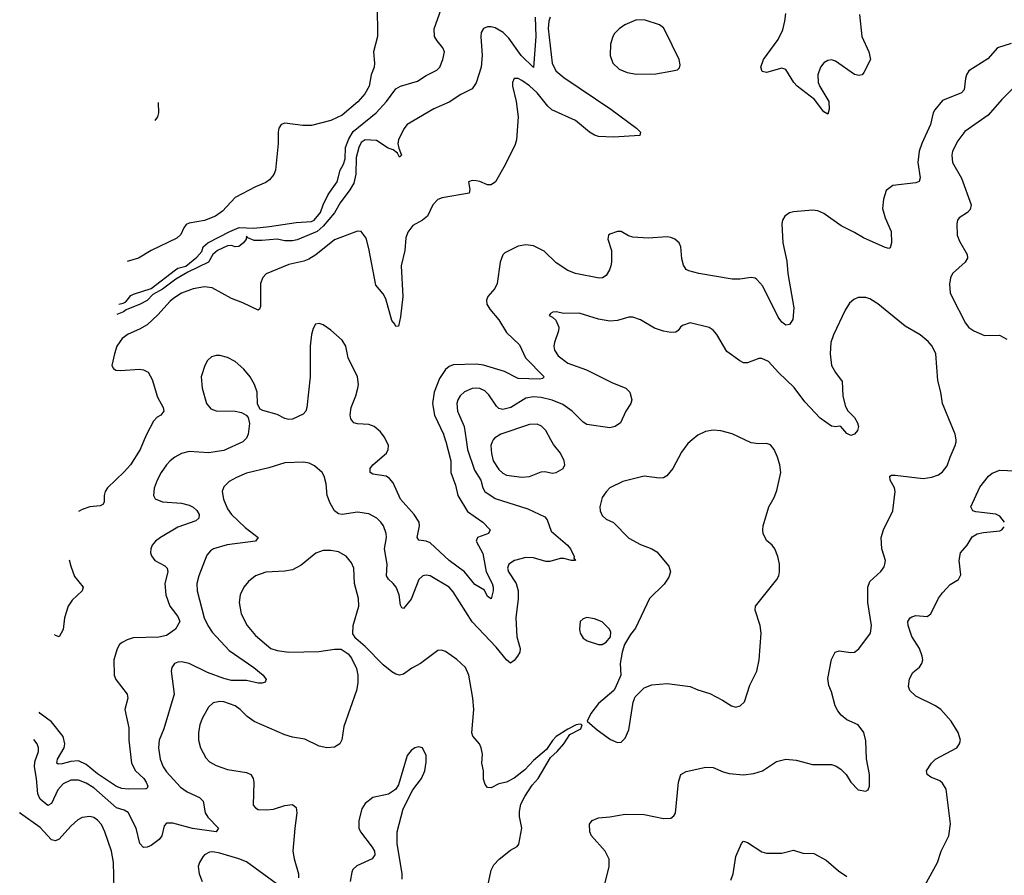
# Model space of a CAD drawing. Header units: inches. Extents: x 1173000 to 1307049, y 522583 to 678455.
# Tile 3 of 256: x 1174143 to 1179294, y 537723 to 542198. Entities that reach past the tile are written whole.
import ezdxf

# ---------------------------------------------------------------- set-up
doc = ezdxf.new("R2010")
doc.units = ezdxf.units.IN
doc.header["$MEASUREMENT"] = 0
doc.layers.add('B1573', color=7, linetype='Continuous')
doc.layers.add('B1574', color=7, linetype='Continuous')

msp = doc.modelspace()

# ---------------------------------------------------------------- linework, layer by layer
at = {"layer": 'B1573', "color": 5}
for points, elevation in [([(1176478.4, 540000), (1176485.4, 539950), (1176522.6, 539842.6), (1176556, 539790), (1176565.4, 539750), (1176575.9, 539730), (1176630, 539692.9), (1176800.2, 539640.2), (1176890, 539598.4), (1176902, 539582), (1176922.6, 539522.6), (1177008.9, 539450), (1177024.6, 539430), (1177043, 539390), (1177042, 539382), (1177050.4, 539370), (1177030, 539369.6), (1176990, 539380.5), (1176970, 539379.7), (1176915.3, 539364.7), (1176895.6, 539364.4), (1176830, 539382.9), (1176790, 539384.7), (1176731, 539369), (1176701.1, 539350), (1176694, 539330), (1176699.2, 539310), (1176740.5, 539250), (1176750.1, 539210), (1176750.9, 539169.1), (1176739, 539070), (1176744.2, 538970), (1176760.5, 538910), (1176759.1, 538890), (1176747.7, 538870), (1176730, 538846), (1176710, 538833.2), (1176690, 538849.2), (1176635.4, 538915.4), (1176509, 539049), (1176410, 539206.4), (1176390, 539230.8), (1176290, 539289.8), (1176270, 539292.9), (1176251.1, 539288.9), (1176231.5, 539270), (1176190, 539166.9), (1176150, 539118), (1176142.4, 539122.4), (1176135.6, 539135.6), (1176127.4, 539190), (1176112.2, 539230), (1176096.8, 539250), (1176071.4, 539271.4), (1176062.2, 539290), (1176065, 539350), (1176050.8, 539430), (1176061, 539490), (1176059.2, 539510), (1176045.4, 539550), (1176032.6, 539570), (1176011.5, 539590), (1175970, 539613.7), (1175910, 539622.7), (1175830, 539609.7), (1175810, 539613.3), (1175790, 539629.6), (1175766.6, 539670), (1175751.2, 539710), (1175746.6, 539770), (1175735.1, 539810), (1175724.5, 539830), (1175684.6, 539864.6), (1175657.8, 539877.8), (1175630, 539884), (1175530, 539879.7), (1175446.8, 539853.2), (1175330, 539825.3), (1175276.3, 539803.7), (1175238, 539782), (1175210, 539755.1), (1175201.7, 539730), (1175208.9, 539690), (1175230, 539640.5), (1175251.6, 539610), (1175322.5, 539542.5), (1175390.4, 539489.6), (1175376, 539470), (1175228.8, 539451.2), (1175157.3, 539430), (1175140.4, 539419.6), (1175122.2, 539397.8), (1175080.7, 539290), (1175070.2, 539250), (1175071.3, 539210), (1175107.1, 539070), (1175126.3, 539030), (1175150, 538995.5), (1175238.5, 538898.5), (1175367.4, 538810), (1175416.5, 538770), (1175432.5, 538747.5), (1175427.5, 538732.5), (1175411.7, 538728.3), (1175390, 538728.7), (1175330, 538741.5), (1175250, 538742.5), (1175210, 538752.6), (1175124.5, 538784.5), (1175029.4, 538830.6), (1174990, 538839.2), (1174970, 538837.7), (1174952.4, 538830), (1174938.3, 538810), (1174935.3, 538790), (1174951.7, 538670), (1174896.5, 538490), (1174872.9, 538430), (1174869.4, 538390.6), (1174878.5, 538330), (1174893.8, 538290), (1174910, 538263.6), (1174983.4, 538183.4), (1175019.5, 538159.5), (1175083.8, 538130), (1175096.7, 538116.7), (1175102, 538110), (1175113.4, 538050), (1175127.8, 538027.8), (1175182, 537970), (1175171.3, 537950), (1175047.3, 537967.3), (1174944.7, 537995.3), (1174910, 537995.3), (1174898, 537982), (1174885.8, 537930), (1174871.7, 537910), (1174830, 537879.8), (1174810, 537869.8), (1174790, 537868.7), (1174772.1, 537890), (1174752.8, 537970), (1174711.1, 538051.1), (1174690, 538063.1), (1174650, 538075.7), (1174530, 538181.2), (1174490, 538205.8), (1174450, 538220.5), (1174410, 538220.2), (1174370, 538201.2), (1174342, 538170), (1174310, 538098), (1174290, 538087.6), (1174250, 538121.1), (1174236.9, 538150), (1174230.8, 538230), (1174219.9, 538290), (1174222.6, 538317.4), (1174241, 538370), (1174240.7, 538390), (1174234.2, 538410), (1174217.4, 538433.8)], 840), ([(1175320.2, 540000), (1175310.6, 539989.4), (1175210, 539944.2), (1175130, 539932), (1175030, 539938.6), (1174990, 539928.4), (1174954.3, 539910), (1174930, 539890.7), (1174910.1, 539869.9), (1174883.2, 539830), (1174862.5, 539790), (1174847.1, 539747.1), (1174843.2, 539710), (1174852.1, 539692.1), (1174890, 539676.5), (1174989.6, 539669.6), (1175030, 539658.8), (1175050, 539648.5), (1175070, 539630.2), (1175080.9, 539610), (1175080.2, 539590), (1175063.9, 539576.1), (1174970, 539543.1), (1174879.1, 539490), (1174852.8, 539470), (1174836.5, 539450), (1174829, 539430), (1174827.9, 539410), (1174833, 539393), (1174850, 539370.3), (1174901.9, 539341.9), (1174914.9, 539330), (1174917.5, 539310), (1174902.2, 539250), (1174907.2, 539190), (1174927.9, 539130), (1174970, 539076.1), (1174981.3, 539050), (1174957.9, 539010), (1174910, 538977.3), (1174870, 538968.2), (1174735.6, 538964.4), (1174704.8, 538955.2), (1174679.2, 538940.8), (1174665.7, 538930), (1174652, 538908), (1174635.5, 538850), (1174636.5, 538770), (1174646.6, 538746.6), (1174704.4, 538670), (1174709.1, 538650), (1174692.6, 538590), (1174714.3, 538494.3), (1174713.9, 538430), (1174728.1, 538310), (1174748.7, 538270), (1174791.9, 538230), (1174805.1, 538210), (1174814, 538190), (1174810, 538178.4), (1174804.4, 538175.6), (1174710, 538172.8), (1174677.2, 538177.2), (1174650, 538186.9), (1174550, 538253.9), (1174490, 538302.5), (1174450, 538321.3), (1174410, 538318.4), (1174365.6, 538305.6), (1174344.8, 538304.8), (1174336.4, 538310), (1174340.5, 538330), (1174374.8, 538390), (1174379.1, 538410), (1174370, 538448.4), (1174310, 538525.5), (1174250.7, 538570), (1174245.3, 538576.8)], 820), ([(1174793.9, 540000), (1174772.6, 539950), (1174721.7, 539870), (1174690, 539832.3), (1174601.5, 539750), (1174589.6, 539730), (1174585.1, 539710), (1174585.6, 539674.4), (1174578.4, 539661.6), (1174564.2, 539655.8), (1174510, 539650.5), (1174470, 539635.5), (1174450, 539625)], 780), ([(1176369.3, 540000), (1176371.8, 539991.8), (1176397.7, 539890), (1176398.3, 539830), (1176422.6, 539762.6), (1176435.2, 539710), (1176486.3, 539626.3), (1176566, 539570), (1176603.8, 539530), (1176594.8, 539510), (1176537.3, 539490), (1176530.3, 539470), (1176565.5, 539405.5), (1176582.6, 539310), (1176613.8, 539250), (1176619.1, 539230), (1176619.3, 539210), (1176610, 539169.6), (1176590, 539181.2), (1176574.6, 539214.6), (1176524.6, 539244.6), (1176469.9, 539309.9), (1176390, 539368.7), (1176290, 539461.8), (1176270, 539470.6), (1176230, 539475.6), (1176222.8, 539490), (1176234.2, 539550), (1176232.6, 539570), (1176205.6, 539610), (1176134.9, 539690), (1176096.2, 539776.2), (1176077.9, 539797.9), (1176060.7, 539810), (1175990, 539820.8), (1175975.8, 539830), (1175976.8, 539850), (1175990.8, 539870), (1176062, 539930), (1176070.8, 539950), (1176071.8, 539970), (1176057.7, 540000)], 820), ([(1176620.5, 540000), (1176613.8, 539990), (1176607.9, 539970), (1176610.2, 539929.8), (1176619.5, 539890), (1176650, 539846), (1176670, 539826.2), (1176690, 539815.9), (1176770, 539805.7), (1176810, 539809.4), (1176870, 539834), (1176890, 539835.3), (1176930, 539825.8), (1176950, 539830.3), (1176985.6, 539850), (1176994.3, 539870), (1176991.1, 539890), (1176972.1, 539930), (1176935.4, 539975.4), (1176922, 540000)], 860), ([(1177660.2, 540000), (1177638, 539982), (1177604.1, 539935.9), (1177559.6, 539850), (1177528.4, 539811.6), (1177510, 539801.7), (1177490, 539799.7), (1177410, 539811.1), (1177297.2, 539782.8), (1177230, 539749.2), (1177210, 539729.2), (1177190, 539699), (1177178.4, 539650), (1177179.3, 539630), (1177190, 539604.9), (1177210, 539586), (1177250, 539568), (1177330, 539487), (1177390, 539453.4), (1177450, 539430.3), (1177475.6, 539415.6), (1177539.4, 539339.4), (1177547.2, 539310), (1177538.4, 539281.6), (1177514.1, 539245.9), (1177438, 539170), (1177364.5, 539015.5), (1177338, 538982), (1177306.8, 538930), (1177294, 538890), (1177284, 538830), (1177287.7, 538770), (1177258.5, 538701.5), (1177250.6, 538689.4), (1177170, 538621.2), (1177130.8, 538570), (1177112, 538530), (1177163.4, 538483.4), (1177232.8, 538432.8), (1177270, 538417.3), (1177290, 538418.8), (1177310, 538441), (1177330, 538484.7), (1177351.9, 538628.1), (1177362.9, 538657.1), (1177410, 538702.8), (1177450, 538718.8), (1177530, 538725.5), (1177650, 538710.3), (1177690, 538692.4), (1177753.8, 538673.8), (1177819.9, 538639.9), (1177866, 538610), (1177890, 538603), (1177911.3, 538608.7), (1177934.5, 538630), (1177962.3, 538717.7), (1177998.7, 538790), (1178011.5, 538850), (1178022, 538990), (1178016.3, 539030), (1177989.6, 539110), (1177992.7, 539130), (1178103.7, 539270), (1178114.5, 539290), (1178118, 539310), (1178118, 539350), (1178109, 539390), (1178093.2, 539430), (1178079, 539450), (1178050, 539474), (1178032.3, 539510), (1178029.6, 539529.6), (1178031.5, 539550), (1178062.4, 539650), (1178090, 539698.8), (1178104.2, 539735.8), (1178124.2, 539830), (1178119.7, 539870), (1178106.3, 539910), (1178089.7, 539949.7), (1178070, 539975.1), (1178050, 539981.6), (1178010, 539979.7), (1177970, 539984.2), (1177936.3, 540000)], 860), ([(1177202.3, 537670), (1177227.2, 537770), (1177227.2, 537807.2), (1177206, 537850), (1177134.5, 537930), (1177125.1, 537950), (1177122.9, 537990), (1177137.2, 538010), (1177170, 538023.8), (1177230, 538028.4), (1177310, 538043.1), (1177410, 538042), (1177510, 538020.4), (1177550, 538022), (1177565.6, 538034.4), (1177572.7, 538047.3), (1177589.7, 538210.3), (1177602, 538250), (1177630, 538266), (1177731.4, 538288.6), (1177770, 538287.2), (1177823.4, 538263.4), (1177854.7, 538254.7), (1177930, 538248.9), (1177983.8, 538256.2), (1178029, 538270), (1178101.5, 538318.5), (1178150, 538330.4), (1178204.8, 538324.8), (1178290, 538303.1), (1178390, 538302), (1178414.1, 538294.1), (1178438.7, 538278.7), (1178466, 538250), (1178490, 538210.7), (1178530, 538170.8), (1178570, 538162.8), (1178582, 538170), (1178589, 538190), (1178589, 538250), (1178572.7, 538332.7), (1178570, 538426), (1178558, 538470), (1178530, 538509.2), (1178470, 538537), (1178440.7, 538560.7), (1178422.8, 538582.8), (1178409.6, 538610), (1178390, 538682), (1178375.8, 538715.8), (1178370, 538752), (1178390, 538851), (1178409.6, 538890), (1178430, 538896.9), (1178490, 538888.9), (1178510, 538890.3), (1178532.7, 538907.3), (1178594, 538990), (1178599.2, 539030), (1178579.1, 539150), (1178580.5, 539230), (1178590, 539258.8), (1178647.7, 539312.3), (1178664.5, 539335.5), (1178669.5, 539350.5), (1178671.8, 539370), (1178653, 539430), (1178649.7, 539490), (1178661.3, 539530), (1178711.2, 539628.8), (1178722, 539730), (1178718.4, 539750), (1178697, 539790), (1178694, 539810), (1178703.9, 539816.1), (1178723.5, 539816.5), (1178870, 539798), (1178915.2, 539804.8), (1178950, 539817.1), (1178970, 539833), (1178995.3, 539864.7), (1179009.8, 539910.2), (1179036.9, 539970), (1179042.4, 539990), (1179041, 540000)], 840), ([(1179294.7, 539570), (1179270, 539601.3), (1179250, 539612.1), (1179143.9, 539623.9), (1179128.3, 539630), (1179119.3, 539650), (1179166.2, 539753.8), (1179211.1, 539810), (1179230, 539826.7), (1179270, 539842.6), (1179350, 539838)], 820), ([(1178878, 537670), (1178944.7, 537790), (1178962.6, 537850), (1179004, 537930), (1179012.5, 537992.5), (1178990, 538174), (1178970, 538205.2), (1178956.6, 538216.6), (1178910, 538236.2), (1178890, 538249.6), (1178886, 538270), (1178913.3, 538310), (1178934, 538330), (1179045.2, 538390), (1179059.3, 538410), (1179063.7, 538430), (1179052.7, 538470), (1179015.6, 538530), (1178962, 538590), (1178934, 538610), (1178830, 538659.9), (1178799.8, 538690), (1178792.5, 538710), (1178796.9, 538750), (1178815.4, 538784.6), (1178850, 538810.8), (1178862, 538830), (1178867.3, 538850), (1178864.7, 538870), (1178849.7, 538910), (1178810, 538972), (1178791.1, 539030), (1178789.7, 539050), (1178800.5, 539070), (1178810, 539075.5), (1178830, 539081.2), (1178890, 539077), (1178909.5, 539090), (1178950, 539173), (1178970, 539200.7), (1179010, 539244), (1179053.2, 539270), (1179066.3, 539293.7), (1179057, 539370), (1179063.7, 539410), (1179099.3, 539450), (1179126.2, 539493.8), (1179151.4, 539508.6), (1179184.2, 539515.8), (1179270, 539524.2), (1179280.9, 539530), (1179293.7, 539546.3)], 820), ([(1176592.2, 537667.8), (1176609.7, 537750.3), (1176622.7, 537777.3), (1176651.7, 537808.3), (1176710, 537854.8), (1176745.6, 537874.4), (1176754.5, 537885.5), (1176769.6, 537970), (1176757.4, 538030), (1176756.6, 538056.6), (1176765.1, 538094.9), (1176785.1, 538134.9), (1176824.6, 538195.4), (1176855.1, 538230), (1176920.2, 538339.8), (1176954, 538370), (1176988.7, 538410), (1177021.2, 538458.8), (1177078, 538490), (1177086, 538510), (1177074, 538514), (1177054, 538510), (1177010, 538488), (1176950, 538448.7), (1176930, 538428.7), (1176899.1, 538380.9), (1176830, 538322.7), (1176785.9, 538274.2), (1176730, 538232), (1176690.3, 538209.7), (1176650, 538200.7), (1176610, 538181.2), (1176590, 538182), (1176577.2, 538197.2), (1176570, 538226), (1176569.6, 538270), (1176560.7, 538310), (1176563.2, 538356.8), (1176557, 538390), (1176547.6, 538410), (1176513.6, 538450), (1176508.5, 538468.5), (1176519.1, 538590), (1176513.3, 538650), (1176492.8, 538770), (1176474.7, 538810), (1176430, 538852.4), (1176370, 538893.3), (1176350, 538900.7), (1176330, 538899.5), (1176239.3, 538830), (1176193.7, 538806.3), (1176150, 538775.1), (1176130.3, 538769.7), (1176110, 538774.7), (1176090, 538786.6), (1176044.4, 538824.4), (1175950, 538919.5), (1175901, 538961), (1175886, 538986), (1175886.9, 539030), (1175916.5, 539130), (1175914.4, 539170), (1175894, 539250), (1175890.8, 539330), (1175877.9, 539357.9), (1175850, 539392.6), (1175810, 539414.5), (1175770, 539422), (1175730, 539421.5), (1175691.9, 539408.1), (1175614.9, 539345.1), (1175570, 539321.1), (1175530, 539312.9), (1175430, 539307.8), (1175377.1, 539290), (1175340, 539260), (1175316, 539230), (1175295.6, 539190), (1175291.6, 539150), (1175301.5, 539090), (1175332.9, 539030), (1175376.7, 538976.7), (1175455.8, 538910), (1175490, 538898.2), (1175550, 538889.2), (1175707.2, 538892.8), (1175790, 538904.9), (1175825.2, 538905.2), (1175861.6, 538881.6), (1175879, 538859), (1175905.3, 538805.3), (1175912.4, 538770), (1175912.2, 538730), (1175904.2, 538690), (1175837.8, 538502.2), (1175828.8, 538431.2), (1175818, 538410), (1175790, 538393.6), (1175750, 538389.6), (1175710, 538398.7), (1175634.5, 538434.5), (1175570, 538445.4), (1175530, 538457.2), (1175370, 538527.1), (1175332.8, 538552.8), (1175296.9, 538590), (1175270, 538608.7), (1175210.3, 538629.7), (1175190, 538632.1), (1175154.1, 538625.9), (1175130, 538602), (1175096.7, 538543.3), (1175084.4, 538510), (1175078, 538470), (1175078, 538430), (1175087.9, 538390), (1175117.2, 538337.2), (1175136.1, 538316.1), (1175170, 538297.8), (1175230, 538275.8), (1175330, 538260.2), (1175351.7, 538250), (1175364, 538230), (1175368.1, 538210), (1175364.6, 538090), (1175376.1, 538076.1), (1175390, 538068), (1175434.5, 538065.5), (1175470.8, 538069.2), (1175530, 538088.5), (1175570, 538092.7), (1175590, 538078), (1175592.7, 538050), (1175581.3, 537970), (1175572.4, 537850), (1175578.3, 537810), (1175601.3, 537730), (1175601.3, 537710)], 860), ([(1174400.8, 539372.6), (1174410, 539340.4), (1174430, 539286), (1174474.9, 539230), (1174469.1, 539210), (1174417.4, 539162.6), (1174395.8, 539130), (1174377.5, 539070), (1174370, 539009), (1174350, 538969.6), (1174330, 538977), (1174324.7, 538983)], 780), ([(1176143.2, 537703.2), (1176144.5, 537730), (1176117.6, 537890), (1176117.6, 537950), (1176149.4, 538070), (1176199.5, 538170), (1176244.7, 538230), (1176262, 538270), (1176270, 538314), (1176269.6, 538350), (1176250, 538389.2), (1176230, 538395.1), (1176210, 538389.4), (1176190, 538375.1), (1176170, 538349.2), (1176124.2, 538195.8), (1176108.9, 538171.1), (1176071.8, 538148.2), (1175990, 538129.4), (1175950, 538098), (1175933, 538070), (1175917.1, 538010), (1175916.3, 537970), (1175925.5, 537950), (1175987.3, 537870), (1175998.8, 537850), (1176001, 537830), (1175986, 537810), (1175906.5, 537773.5), (1175886.3, 537753.7), (1175879.9, 537740.1), (1175872.2, 537690)], 880), ([(1174637.6, 537650), (1174633, 537790), (1174623.2, 537850), (1174589, 537950), (1174570, 537988.2), (1174550, 538012), (1174530, 538025.1), (1174510, 538030.9), (1174470, 538025.7), (1174447.1, 538012.9), (1174410, 537980.4), (1174350, 537912.5), (1174330, 537904), (1174310, 537909), (1174250, 537972.4), (1174147, 538047), (1174142.8, 538052)], 860), ([(1177862.2, 537697.8), (1177874.7, 537730), (1177890, 537822), (1177919, 537890), (1177930, 537901), (1177950, 537894.8), (1178025.8, 537845.8), (1178050, 537838.8), (1178130, 537839.1), (1178190, 537854), (1178239.1, 537839.1), (1178296.7, 537836.7), (1178362.4, 537802.4), (1178426.1, 537746.1), (1178470, 537717.1)], 820), ([(1175510, 537661.8), (1175330, 537793), (1175289.6, 537810), (1175190, 537839.6), (1175154, 537846), (1175136.3, 537843.7), (1175110.4, 537830), (1175100.9, 537819.1), (1175083.2, 537790), (1175076.9, 537770), (1175081.3, 537730), (1175097.4, 537690)], 860)]:
    msp.add_lwpolyline(points, dxfattribs=dict(at, elevation=elevation))
at = {"layer": 'B1573', "color": 5, "elevation": 860}
msp.add_lwpolyline([(1177110, 539072), (1177090, 539065.2), (1177074.8, 539050), (1177070.6, 539010), (1177075.5, 538990), (1177090, 538962.8), (1177112, 538950), (1177170, 538930.8), (1177190, 538931), (1177210, 538942.8), (1177234, 538970), (1177234.6, 538994.6), (1177228, 539010), (1177189.3, 539049.3), (1177150, 539063.7)], close=True, dxfattribs=at)
at = {"layer": 'B1574', "color": 5}
for points, elevation in [([(1174661.7, 540709.2), (1174684.8, 540715.2), (1174697.3, 540722.7), (1174724.9, 540755.1), (1174737.7, 540762.3), (1174830, 540791.6), (1174957.6, 540890), (1174970, 540897.8), (1175011.2, 540908.8), (1175070, 540955.3), (1175095.2, 540984.8), (1175103.5, 541010), (1175127.3, 541030), (1175242, 541090), (1175290.2, 541110.2), (1175368.2, 541108.2), (1175450, 541115.3), (1175590, 541136.5), (1175670, 541142.6), (1175683.7, 541150), (1175715.6, 541190), (1175729.6, 541230), (1175757.2, 541282.8), (1175804.5, 541350), (1175819.8, 541410), (1175837.4, 541442.6), (1175846.1, 541470), (1175846.5, 541530), (1175864.6, 541575.4), (1175886.6, 541613.4), (1176007.3, 541710), (1176061.4, 541770), (1176110, 541835.3), (1176135.1, 541850), (1176224, 541876), (1176270, 541905.8), (1176325.8, 541934.2), (1176340.3, 541950), (1176356.5, 541990), (1176365.1, 542030), (1176357, 542050), (1176326.2, 542086.2), (1176312.3, 542110), (1176311.1, 542150), (1176346.9, 542253.1)], 760), ([(1176012.9, 542272.9), (1176014, 542110), (1175994.3, 542030), (1175999.1, 541970), (1175996.4, 541950), (1175981.1, 541910), (1175971.4, 541850), (1175948.1, 541810), (1175912, 541768), (1175830, 541698.9), (1175770, 541670.1), (1175670, 541645.1), (1175624.8, 541644.8), (1175530, 541656.9), (1175510, 541650.3), (1175498.9, 541630), (1175495.2, 541610), (1175494.6, 541550), (1175481.2, 541410), (1175472.8, 541387.2), (1175450, 541359.4), (1175430, 541345.5), (1175376.8, 541323.2), (1175270, 541266.9), (1175203.7, 541196.3), (1175167.2, 541170), (1175110, 541147.1), (1175030, 541133.1), (1175014, 541126), (1175001.6, 541110), (1174986.2, 541073.8), (1174965.5, 541054.5), (1174830, 540990.2), (1174763.6, 540950), (1174705.3, 540932.6)], 780), ([(1178535.3, 542224.7), (1178548.5, 542110), (1178584.9, 542030), (1178594, 541990), (1178558.7, 541921.3), (1178550.2, 541909.8), (1178534.9, 541905.1), (1178510, 541910.9), (1178410, 541980.7), (1178390, 541987), (1178370, 541983.8), (1178350, 541971.7), (1178332.1, 541950), (1178318.5, 541910), (1178320.7, 541870), (1178327.8, 541847.8), (1178375.3, 541770), (1178378, 541730), (1178370, 541703.7), (1178350, 541716.4), (1178299.9, 541779.9), (1178210.5, 541850.5), (1178193.2, 541870), (1178150, 541937.4), (1178130, 541944), (1178050, 541921.4), (1178027, 541927), (1178020.3, 541950), (1178034.4, 541990), (1178110, 542094), (1178134.9, 542145.1), (1178146, 542190), (1178149.9, 542229.9)], 780), ([(1176917.8, 542210), (1176910.5, 542190), (1176908.2, 542151.8), (1176928.4, 541970), (1176948.4, 541930), (1176990, 541895.6), (1177235.3, 541730), (1177368.7, 541630), (1177390.4, 541610), (1177387.3, 541592.7), (1177250, 541584.1), (1177170, 541587), (1177150, 541593.2), (1177122.8, 541610), (1177049.8, 541670), (1176926, 541726), (1176905.2, 541745.2), (1176850, 541815.6), (1176810, 541851.6), (1176770, 541880.3), (1176750, 541889.7), (1176730.4, 541889.6), (1176721.1, 541870), (1176721.3, 541850), (1176740.7, 541770), (1176750.2, 541690), (1176742.2, 541570), (1176734.6, 541545.4), (1176682.1, 541437.9), (1176631.1, 541348.9), (1176610, 541333.3), (1176590, 541333.3), (1176550, 541351.6), (1176530, 541355.6), (1176510, 541357), (1176491.3, 541350), (1176497.1, 541310), (1176494.9, 541290), (1176353.5, 541266.5), (1176330, 541256.9), (1176304.9, 541230), (1176276.4, 541170), (1176250.5, 541150), (1176199, 541121), (1176172.7, 541087.3), (1176163.6, 541056.4), (1176158.3, 540990), (1176137.6, 540910), (1176146.4, 540750), (1176135.8, 540644.2), (1176124.7, 540595.3), (1176110, 540593.2), (1176106.1, 540606.1), (1176090, 540624.7), (1176057.8, 540737.8), (1176043.5, 540763.5), (1176006.6, 540810), (1175970, 541001.2), (1175955.2, 541055.2), (1175930, 541089.3), (1175910, 541092), (1175790, 541046.9), (1175692, 540968), (1175655, 540945), (1175630, 540935.3), (1175550, 540917.6), (1175431.8, 540868.2), (1175415.2, 540850), (1175402.4, 540817.6), (1175403, 540697), (1175397, 540683), (1175390, 540678.9), (1175310, 540717.3), (1175250, 540740.2), (1175150, 540794.5), (1175110, 540800.2), (1175050, 540791), (1174990, 540766.8), (1174950, 540741.7), (1174930, 540726.3), (1174865.4, 540654.6), (1174810, 540602.5), (1174770, 540578.5), (1174710, 540553.8), (1174678.6, 540530), (1174651, 540490), (1174638.2, 540450), (1174625.4, 540390), (1174632.9, 540372.9), (1174645.5, 540365.5), (1174670, 540362.5), (1174770, 540370.6), (1174790, 540367.3), (1174814.2, 540354.2), (1174836.7, 540316.7), (1174863.3, 540223.3), (1174893, 540170), (1174896.5, 540150), (1174880.8, 540130), (1174861.7, 540118.3), (1174842.1, 540097.9), (1174807.6, 540032.4), (1174793.9, 540000)], 780), ([(1176839.9, 542210), (1176843.4, 542110), (1176830, 541948), (1176765.4, 542010), (1176701.7, 542101.7), (1176671.4, 542131.4), (1176630, 542155), (1176610, 542161), (1176590, 542160.5), (1176569.2, 542150.8), (1176557.7, 542130), (1176555.2, 542110), (1176562.8, 542010), (1176557.6, 541950), (1176530, 541866.6), (1176510, 541836.2), (1176450, 541806.6), (1176390, 541766.6), (1176308.6, 541731.4), (1176170.2, 541649.8), (1176152.6, 541627.4), (1176123.8, 541570), (1176121.3, 541550), (1176125.8, 541525.8), (1176140.5, 541490), (1176130, 541478), (1176119.1, 541499.1), (1176096.3, 541516.3), (1176070, 541525.8), (1176010, 541566.6), (1175950, 541569), (1175930, 541555.7), (1175916.6, 541530), (1175903.3, 541476.7), (1175901.3, 541390), (1175890, 541342.7), (1175870, 541307.3), (1175820, 541240), (1175790, 541187), (1175730, 541117.8), (1175698.4, 541090), (1175594, 541046), (1175570, 541040.8), (1175530, 541041.1), (1175490, 541049.8), (1175410, 541042.4), (1175370, 541043.5), (1175336.4, 541056.4), (1175330, 541066), (1175326.8, 541050), (1175313.4, 541030), (1175290, 541012), (1175270, 541009.7), (1175250, 541016.9), (1175230, 541015.6), (1175178.4, 540990), (1175153.1, 540970), (1175131.2, 540928.8), (1175022, 540878), (1174959.2, 540840.8), (1174890, 540788.4), (1174839.3, 540760.7), (1174810, 540729.9), (1174772.8, 540710), (1174699, 540681), (1174685.5, 540670), (1174651.4, 540656.6)], 760), ([(1179330, 542073.8), (1179258, 542050), (1179207.8, 541992.2), (1179108.5, 541930), (1179095.8, 541910), (1179090.3, 541890), (1179083, 541830), (1179070, 541815.1), (1178970, 541774.5), (1178930, 541725.6), (1178922.2, 541710), (1178907.8, 541650), (1178861.8, 541550), (1178848.4, 541510), (1178842, 541450), (1178854.3, 541370), (1178848.6, 541351.4), (1178830, 541344.7), (1178710, 541331.1), (1178676.2, 541303.8), (1178661.3, 541258.7), (1178656.9, 541210), (1178670, 541162), (1178701.3, 541090), (1178703.8, 541030), (1178695.8, 541004.2), (1178690, 541000.9), (1178670, 541006), (1178556.7, 541056.7), (1178510, 541085.2), (1178439.5, 541119.5), (1178350, 541184.2), (1178317.7, 541197.7), (1178290, 541202), (1178190, 541192), (1178170, 541187.1), (1178145.3, 541170), (1178134, 541150), (1178130.2, 541129.8), (1178134.5, 541030), (1178155.4, 540935.4), (1178160.7, 540870), (1178193.4, 540690), (1178188.2, 540630), (1178170, 540602.9), (1178150, 540600.5), (1178130, 540616.3), (1178110, 540642), (1178030, 540803.7), (1177999.3, 540839.3), (1177990, 540846), (1177970, 540849.7), (1177910, 540840.5), (1177870, 540841.1), (1177695.3, 540870), (1177643.9, 540883.9), (1177630, 540892), (1177614.8, 540914.7), (1177607.3, 540947.3), (1177602.2, 541010), (1177592.4, 541030), (1177570.7, 541050.7), (1177550, 541059.1), (1177530, 541061.7), (1177430, 541055.1), (1177350, 541060.4), (1177327.4, 541067.4), (1177290, 541089.5), (1177270, 541089.5), (1177230, 541076.2), (1177223.8, 541070), (1177220.3, 541050), (1177238, 540990), (1177239, 540930), (1177235.3, 540910), (1177229.1, 540890), (1177210, 540859.7), (1177191.9, 540848.1), (1177174.1, 540845.9), (1177050.6, 540870.6), (1177010, 540885.6), (1176950, 540925.3), (1176887.3, 540987.3), (1176830, 541014.9), (1176790, 541019.9), (1176750, 541014), (1176681.6, 540978.4), (1176670, 540967.3), (1176655.9, 540930), (1176641.4, 540818.6), (1176627.7, 540792.3), (1176592.4, 540750), (1176584.9, 540730), (1176586.7, 540710), (1176603, 540683), (1176650, 540628.5), (1176690, 540562.3), (1176756.6, 540496.6), (1176789.7, 540429.7), (1176886.4, 540330), (1176878.6, 540321.4), (1176862.8, 540317.2), (1176750, 540321.6), (1176678.6, 540358.6), (1176570, 540390.3), (1176530, 540396), (1176410, 540391.9), (1176390, 540384.4), (1176370, 540368.7), (1176338.8, 540321.2), (1176310.5, 540249.5), (1176301.5, 540190), (1176313.3, 540130), (1176360.1, 540030), (1176369.3, 540000)], 820), ([(1179350, 541849.7), (1179280.3, 541779.7), (1179210, 541698.2), (1179086.4, 541613.6), (1179050, 541564.7), (1179023.2, 541510), (1179018.5, 541490), (1179021.8, 541450), (1179070, 541368.4), (1179120.9, 541230), (1179115.5, 541204.5), (1179101.6, 541190), (1179057.7, 541162.2), (1179048.5, 541150), (1179044.6, 541130), (1179047.4, 541070), (1179059.5, 541039.5), (1179099.5, 540970), (1179101.3, 540950), (1179088.4, 540930), (1179022.4, 540870), (1179011.7, 540848.3), (1179006.1, 540813.9), (1179010.3, 540770), (1179018.3, 540750), (1179090, 540610.7), (1179107.9, 540587.9), (1179134, 540570), (1179190, 540545.3), (1179268.2, 540548.2), (1179307.4, 540527.4)], 840), ([(1174867.7, 541764.6), (1174869.6, 541710), (1174863.7, 541690), (1174849.2, 541670)], 820), ([(1179041, 540000), (1179036.9, 540030), (1178969.5, 540190), (1178960.9, 540250), (1178945.6, 540310), (1178936.3, 540450), (1178915.8, 540490), (1178895.1, 540515.1), (1178853.6, 540550), (1178774.3, 540594.3), (1178631.9, 540711.9), (1178590, 540738.7), (1178570, 540745.6), (1178530, 540745.1), (1178505.7, 540734.3), (1178484.6, 540715.4), (1178461.8, 540678.2), (1178400.3, 540550), (1178386.7, 540510), (1178382.6, 540450), (1178390.4, 540389.6), (1178410, 540352.4), (1178445.5, 540305.5), (1178449, 540230), (1178460.5, 540180.5), (1178474.1, 540154.1), (1178510, 540117.3), (1178525.5, 540090), (1178530.4, 540070), (1178524.9, 540050), (1178510, 540029.4), (1178490, 540023.7), (1178470, 540033.2), (1178438, 540070), (1178430, 540072.7), (1178412.3, 540067.7), (1178390, 540072.8), (1178330, 540114), (1178250, 540199.7), (1178194.3, 540274.3), (1178111.8, 540351.8), (1178060.9, 540410), (1178025.4, 540425.4), (1178010, 540425.6), (1177950, 540403), (1177930, 540403.5), (1177910, 540413.3), (1177842.8, 540462.8), (1177790, 540552), (1177770, 540574), (1177750, 540587.6), (1177650, 540611.8), (1177610, 540598.4), (1177599.1, 540590), (1177588.2, 540571.8), (1177576.1, 540563.9), (1177550, 540561.6), (1177510, 540568.3), (1177463.6, 540583.6), (1177390, 540627.8), (1177350, 540641.6), (1177330, 540642.4), (1177270, 540624.7), (1177230, 540620.8), (1177170.7, 540630.7), (1177070, 540662.7), (1176990, 540661.3), (1176950, 540669), (1176931.3, 540668.7), (1176919.6, 540660.4), (1176912, 540650), (1176930, 540642.8), (1176947, 540627), (1176963.7, 540590), (1176962.3, 540570), (1176939.7, 540510), (1176936.9, 540490), (1176939.7, 540470), (1176959, 540439), (1177010, 540401.5), (1177107.1, 540367.1), (1177240, 540300), (1177313, 540270), (1177334.9, 540250), (1177344.4, 540210), (1177339.3, 540190), (1177313, 540150), (1177285.5, 540090), (1177258.8, 540070), (1177230, 540064), (1177110, 540081.5), (1177090, 540092.8), (1177032.2, 540150), (1176984.6, 540184.6), (1176928.6, 540208.6), (1176870, 540222.3), (1176830, 540225.7), (1176790, 540218.7), (1176711.3, 540168.7), (1176670, 540159.4), (1176650, 540164.5), (1176636.4, 540176.4), (1176596.4, 540236.4), (1176576.8, 540256.8), (1176550, 540268.7), (1176530, 540270.7), (1176510, 540268.8), (1176470, 540251.7), (1176446.9, 540230), (1176435.5, 540210), (1176430.2, 540190), (1176433, 540150), (1176468.6, 540070), (1176478.4, 540000)], 840), ([(1176057.7, 540000), (1176050, 540016.3), (1176030, 540042), (1175997.6, 540070), (1175970, 540081.4), (1175910, 540083.9), (1175890, 540089.7), (1175875.1, 540110), (1175871.9, 540131.9), (1175877.1, 540170), (1175901.8, 540230), (1175912, 540270), (1175915.1, 540290), (1175910.8, 540330), (1175862, 540430), (1175849.8, 540490), (1175830, 540521.1), (1175770, 540574.3), (1175730, 540601.6), (1175710, 540609.5), (1175690, 540605.2), (1175678, 540582), (1175669.3, 540550.7), (1175662.2, 540490), (1175663.2, 540330), (1175645.5, 540170), (1175638.9, 540150), (1175625.4, 540134.6), (1175570, 540108.7), (1175550, 540106.6), (1175530, 540111.9), (1175490, 540133.5), (1175414.1, 540154.1), (1175401.4, 540161.4), (1175387.2, 540187.2), (1175384.5, 540250), (1175371.6, 540290), (1175348.2, 540330), (1175315.2, 540370), (1175270, 540410.5), (1175230, 540430.6), (1175190, 540441.5), (1175170, 540442.2), (1175145.5, 540434.6), (1175125.4, 540414.6), (1175110.7, 540389.3), (1175092.8, 540330), (1175097, 540270), (1175120.5, 540190), (1175143.4, 540163.3), (1175170, 540151.8), (1175270.9, 540150.9), (1175303.7, 540143.7), (1175328.2, 540130), (1175337.6, 540117.6), (1175345.5, 540085.5), (1175338.6, 540030), (1175329.3, 540010), (1175320.2, 540000)], 820), ([(1176922, 540000), (1176894.8, 540050), (1176871.7, 540071.7), (1176850, 540081.6), (1176810, 540081), (1176659.5, 540030), (1176627.2, 540010), (1176620.5, 540000)], 860), ([(1177936.3, 540000), (1177870, 540031.1), (1177810, 540046.9), (1177770, 540051.2), (1177730, 540044.7), (1177690, 540024.2), (1177660.2, 540000)], 860)]:
    msp.add_lwpolyline(points, dxfattribs=dict(at, elevation=elevation))
at = {"layer": 'B1574', "color": 5, "elevation": 820}
msp.add_lwpolyline([(1177370, 542196.5), (1177308.9, 542170), (1177278.5, 542150), (1177254.2, 542125.8), (1177245.2, 542110), (1177234, 542070), (1177231, 542010), (1177246.5, 541970), (1177279.3, 541939.3), (1177320.6, 541920.6), (1177370, 541913.1), (1177470, 541914.2), (1177550, 541929.2), (1177584.2, 541935.8), (1177594.9, 541945.1), (1177597.7, 541962.3), (1177593.5, 541990), (1177520, 542140), (1177510, 542154.7), (1177490.5, 542170.5), (1177415.1, 542195.1)], close=True, dxfattribs=at)

doc.saveas('drawing.dxf')
